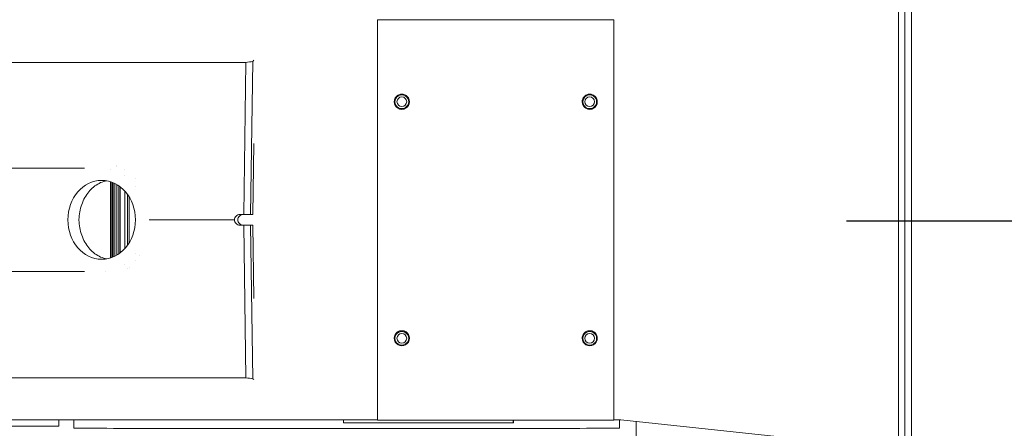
# Model space of a CAD drawing. Header units: inches. Extents: x 1 to 669, y 0 to 417.
# Tile 123 of 256: x 56 to 76, y 364 to 373. Entities that reach past the tile are written whole.
import ezdxf

# ---------------------------------------------------------------- set-up
doc = ezdxf.new("R2010")
doc.units = ezdxf.units.IN
doc.header["$LTSCALE"] = 12
doc.header["$MEASUREMENT"] = 0
doc.layers.get('0').update_dxf_attribs({"linetype": 'CONTINUOUS'})
doc.layers.add('D', color=2, linetype='CONTINUOUS')
doc.layers.add('X', color=1, linetype='CONTINUOUS')
doc.layers.add('Leader', color=41, linetype='CONTINUOUS', lineweight=13)
doc.styles.get("Standard").update_dxf_attribs({"font": 'SIMPLEX.SHX', "width": 0.875})
doc.dimstyles.new('STANDARD$0', dxfattribs={"dimscale": 32, "dimtxt": 0.09375, "dimasz": 0.0625, "dimexe": 0.03125, "dimexo": 0.03125, "dimgap": 0.03125, "dimtad": 1, "dimtih": 1, "dimtoh": 1, "dimdec": 4, "dimzin": 12, "dimdsep": 46, "dimlunit": 5, "dimtxsty": 'Standard', "dimcen": -0.03125, "dimclrd": 256, "dimclre": 256, "dimclrt": 256, "dimadec": 0, "dimazin": 0, "dimtfac": 0.875, "dimtdec": 4, "dimtofl": 0, "dimtmove": 0, "dimatfit": 3, "dimfxl": 0, "dimtolj": 1, "dimtzin": 12, "dimlwd": 13, "dimlwe": 13, "dimarcsym": 0})

# ---------------------------------------------------------------- blocks, each defined once
blk = doc.blocks.new('*D15')
at = {"layer": 'D', "linetype": 'Continuous', "lineweight": 13}
for p, q in [((140.326, 367.083), (140.326, 305.468)), ((43.588, 363.264), (43.588, 305.468)), ((45.588, 306.468), (138.326, 306.468))]:
    blk.add_line(p, q, dxfattribs=at)
at = {"layer": 'D', "linetype": 'Continuous'}
for points in [[(45.588, 306.802), (45.588, 306.135), (43.588, 306.468)], [(138.326, 306.802), (138.326, 306.135), (140.326, 306.468)]]:
    blk.add_solid(points, dxfattribs=at)
at = {"layer": 'D', "linetype": 'Continuous', "lineweight": -3, "insert": (88.161, 308.968), "char_height": 3, "attachment_point": 5}
blk.add_mtext('\\A1;97{}{\\C2;%%p1}', dxfattribs=at)

msp = doc.modelspace()

# ---------------------------------------------------------------- linework, layer by layer
at = {"lineweight": 0}
msp.add_line((68.21772, 361.28844), (68.21772, 364.33101), dxfattribs=at)
at = {"layer": 'Leader', "linetype": 'Continuous', "lineweight": -3}
msp.add_line((103.38866, 368.46055), (72.55474, 368.46055), dxfattribs=at)
at = {"layer": 'X', "lineweight": 0}
for p, q in [((73.62716, 374.10803), (73.62716, 362.85804)), ((73.76166, 362.86344), (73.76166, 374.11344)), ((73.89616, 362.86344), (73.89616, 374.11344)), ((62.88666, 372.61404), (62.88666, 372.61455)), ((62.99126, 372.61455), (62.88666, 372.61455)), ((62.88666, 372.61404), (62.88666, 364.36404)), ((62.99126, 372.61404), (62.99126, 372.61455)), ((67.62581, 372.61401), (63.02251, 372.61401)), ((67.62581, 372.61392), (63.02251, 372.61392)), ((67.76166, 372.61455), (67.65706, 372.61455)), ((67.65706, 372.61455), (67.65706, 372.61404)), ((67.76166, 372.61455), (67.76166, 372.61404)), ((67.76166, 372.61404), (67.76166, 364.36404)), ((60.33633, 371.77744), (60.31207, 371.75385)), ((54.34949, 371.73421), (60.17322, 371.73421)), ((60.12795, 368.59912), (60.17322, 371.73421)), ((60.31207, 371.75385), (60.26649, 368.59912)), ((63.23066, 370.9239), (63.23066, 370.92392)), ((63.54266, 370.9239), (63.54266, 370.92392)), ((67.10566, 370.9239), (67.10566, 370.92392)), ((67.41766, 370.9239), (67.41766, 370.92392)), ((60.31558, 368.59912), (60.33671, 370.06215)), ((55.11157, 369.55224), (56.03833, 369.55224)), ((56.15529, 369.55224), (56.03833, 369.55224)), ((56.15529, 369.55224), (56.84268, 369.55224)), ((57.37759, 369.53337), (57.37759, 369.53337)), ((57.51064, 369.59887), (57.51064, 369.59888)), ((57.6744, 369.52219), (57.6744, 369.52222)), ((57.6744, 369.40325), (57.6744, 369.40326)), ((57.90012, 369.3325), (57.90012, 369.3325)), ((57.37759, 367.70493), (57.37759, 369.27455)), ((57.38717, 367.70801), (57.38717, 369.27147)), ((57.41122, 367.71651), (57.41122, 369.26297)), ((57.43264, 367.72502), (57.43264, 369.25446)), ((57.4662, 367.74024), (57.4662, 369.23925)), ((57.51064, 367.76411), (57.51064, 369.21538)), ((57.54839, 367.78802), (57.54839, 369.19147)), ((57.58018, 367.81102), (57.58018, 369.16847)), ((57.90012, 369.1784), (57.90012, 369.17841)), ((57.6744, 367.89781), (57.6744, 369.08167)), ((57.73273, 367.97013), (57.73273, 369.00936)), ((57.76228, 368.01461), (57.76228, 368.96488)), ((60.12795, 368.59912), (60.04294, 368.59912)), ((60.26649, 368.59912), (60.12795, 368.59912)), ((60.31558, 368.59912), (60.26649, 368.59912)), ((58.17811, 368.48974), (59.93704, 368.48974)), ((60.04294, 368.38037), (60.12795, 368.38037)), ((60.17343, 365.23105), (60.12795, 368.38037)), ((60.12795, 368.38037), (60.26649, 368.38037)), ((60.26649, 368.38037), (60.31558, 368.38037)), ((60.26649, 368.38037), (60.31221, 365.21552)), ((60.33742, 366.86845), (60.31558, 368.38037)), ((57.90012, 367.80107), (57.90012, 367.80108)), ((57.98298, 367.75403), (57.98298, 367.75407)), ((57.6744, 367.57623), (57.6744, 367.57624)), ((57.73273, 367.49548), (57.73273, 367.49556)), ((57.76228, 367.51741), (57.76228, 367.51748)), ((57.90012, 367.64695), (57.90012, 367.64699)), ((56.03833, 367.42724), (55.11157, 367.42724)), ((56.03833, 367.42724), (56.15529, 367.42724)), ((56.84268, 367.42724), (56.15529, 367.42724)), ((57.2833, 367.43257), (57.2833, 367.43256)), ((63.23066, 366.0489), (63.23066, 366.04892)), ((63.54266, 366.0489), (63.54266, 366.04892)), ((67.10566, 366.0489), (67.10566, 366.04892)), ((67.41766, 366.0489), (67.41766, 366.04892)), ((54.35829, 365.23105), (60.17343, 365.23105)), ((60.31221, 365.21552), (60.33779, 365.1958)), ((56.31245, 364.23694), (56.31245, 364.36726)), ((56.316, 364.24148), (56.316, 364.36725)), ((56.62483, 364.367), (56.62483, 364.19465)), ((62.18211, 364.36499), (62.18211, 364.30666)), ((65.6821, 364.30665), (62.18211, 364.30666)), ((62.88666, 364.36497), (62.87626, 364.36497)), ((67.62581, 364.36392), (63.02251, 364.36392)), ((65.6821, 364.36392), (65.6821, 364.30665)), ((65.68859, 364.30889), (65.6821, 364.30665)), ((65.68859, 364.36392), (65.68859, 364.30889)), ((67.89217, 364.36497), (67.76166, 364.36497)), ((67.87483, 364.36497), (67.87483, 364.19465)), ((67.90022, 364.36455), (72.73061, 363.85431)), ((51.00695, 364.23695), (56.31245, 364.23694)), ((56.316, 364.24148), (56.31245, 364.23694))]:
    msp.add_line(p, q, dxfattribs=at)
at = {"layer": 'X', "lineweight": 0, "extrusion": (5.80685e-30, 3.62706e-40, -1)}
msp.add_ellipse((63.02251, 372.61404), major_axis=(-0.13585, 0), ratio=0.00083443, start_param=-1.57079633, end_param=0, dxfattribs=at)
at = {"layer": 'X', "lineweight": 0, "extrusion": (0, 0, -1)}
msp.add_ellipse((63.02251, 372.61404), major_axis=(-0.03125, 0), ratio=0.00083443, start_param=-1.57079633, end_param=0, dxfattribs=at)
at = {"layer": 'X', "lineweight": 0, "extrusion": (-1.28613e-29, 3.50122e-42, -1)}
msp.add_ellipse((67.62581, 372.61404), major_axis=(0.13585, 0), ratio=0.00083443, start_param=0, end_param=1.57079633, dxfattribs=at)
at = {"layer": 'X', "lineweight": 0, "extrusion": (1.00974e-28, -5.50281e-38, -1)}
msp.add_ellipse((67.62581, 372.61404), major_axis=(0.03125, 0), ratio=0.00083443, start_param=0, end_param=1.57079633, dxfattribs=at)
at = {"layer": 'X', "lineweight": 0, "extrusion": (1.71627e-18, 2.50682e-16, -1)}
msp.add_ellipse((67.28046, 322.96865), major_axis=(-9.12114, 48.43209), ratio=0.96915855, start_param=0.04274082, end_param=0.04567647, dxfattribs=at)
at = {"layer": 'X', "lineweight": 0, "extrusion": (9.57069e-25, 2.49853e-16, -1)}
for centre in [(63.38666, 370.9239), (63.38666, 370.92357), (63.38666, 370.92339), (67.26166, 370.9239), (67.26166, 370.92357), (67.26166, 370.92339), (63.38666, 366.04885), (63.38666, 366.04853), (63.38666, 366.04834), (67.26166, 366.04885), (67.26166, 366.04853), (67.26166, 366.04834)]:
    msp.add_ellipse(centre, major_axis=(-0.156, 0), ratio=0.99999965, start_param=-0.00014847, end_param=1.57079633, dxfattribs=at)
at = {"layer": 'X', "lineweight": 0, "extrusion": (9.57161e-25, 2.49853e-16, -1)}
for centre in [(63.38666, 370.92385), (63.38666, 370.92362), (63.38666, 370.92344), (63.38666, 370.9233), (63.38666, 370.92325), (67.26166, 370.92385), (67.26166, 370.92362), (67.26166, 370.92344), (67.26166, 370.9233), (67.26166, 370.92325), (63.38666, 366.04881), (63.38666, 366.04876), (63.38666, 366.04848), (63.38666, 366.04844), (63.38666, 366.0483), (63.38666, 366.04825), (67.26166, 366.04881), (67.26166, 366.04876), (67.26166, 366.04848), (67.26166, 366.04844), (67.26166, 366.0483), (67.26166, 366.04825)]:
    msp.add_ellipse(centre, major_axis=(-0.156, 0), ratio=0.99999965, start_param=-0.00014847, end_param=1.57079633, dxfattribs=at)
at = {"layer": 'X', "lineweight": 0, "extrusion": (9.57149e-25, 2.49853e-16, -1)}
for centre in [(63.38666, 370.92381), (63.38666, 370.92376), (63.38666, 370.92367), (63.38666, 370.92353), (63.38666, 370.92348), (63.38666, 370.92334), (67.26166, 370.92381), (67.26166, 370.92376), (67.26166, 370.92367), (67.26166, 370.92353), (67.26166, 370.92348), (67.26166, 370.92334), (63.38666, 366.0489), (63.38666, 366.04872), (63.38666, 366.04862), (63.38666, 366.04858), (63.38666, 366.04839), (63.38666, 366.04821), (67.26166, 366.0489), (67.26166, 366.04872), (67.26166, 366.04862), (67.26166, 366.04858), (67.26166, 366.04839), (67.26166, 366.04821)]:
    msp.add_ellipse(centre, major_axis=(-0.156, 0), ratio=0.99999965, start_param=-0.00014847, end_param=1.57079633, dxfattribs=at)
at = {"layer": 'X', "lineweight": 0, "extrusion": (9.57058e-25, 2.49853e-16, -1)}
for centre in [(63.38666, 370.92371), (63.38666, 370.9232), (67.26166, 370.92371), (67.26166, 370.9232), (63.38666, 366.04867), (67.26166, 366.04867)]:
    msp.add_ellipse(centre, major_axis=(-0.156, 0), ratio=0.99999965, start_param=-0.00014847, end_param=1.57079633, dxfattribs=at)
at = {"layer": 'X', "lineweight": 0, "extrusion": (-5.20158e-32, 2.49853e-16, -1)}
for centre in [(63.38666, 370.92392), (67.26166, 370.92392)]:
    msp.add_ellipse(centre, major_axis=(-0.156, 0), ratio=0.99999965, start_param=0, end_param=1.57079633, dxfattribs=at)
at = {"layer": 'X', "lineweight": 0, "extrusion": (-5.44296e-32, 2.49853e-16, -1)}
for centre, major_axis in [((63.38666, 370.92316), (-0.156, 0)), ((63.38666, 370.92316), (0.156, 0)), ((67.26166, 370.92316), (-0.156, 0)), ((67.26166, 370.92316), (0.156, 0)), ((63.38666, 366.04816), (-0.156, 0)), ((63.38666, 366.04816), (0.156, 0)), ((67.26166, 366.04816), (-0.156, 0)), ((67.26166, 366.04816), (0.156, 0))]:
    msp.add_ellipse(centre, major_axis=major_axis, ratio=0.99999965, start_param=-1.57079633, end_param=1.57079633, dxfattribs=at)
at = {"layer": 'X', "lineweight": 0, "extrusion": (-5.81024e-32, 2.49889e-16, -1)}
for centre, major_axis in [((63.38666, 370.92311), (-0.14128, 0)), ((63.38666, 370.92311), (0.14128, 0)), ((67.26166, 370.92311), (-0.14128, 0)), ((67.26166, 370.92311), (0.14128, 0)), ((63.38666, 366.04811), (-0.14128, 0)), ((63.38666, 366.04811), (0.14128, 0)), ((67.26166, 366.04811), (-0.14128, 0)), ((67.26166, 366.04811), (0.14128, 0))]:
    msp.add_ellipse(centre, major_axis=major_axis, ratio=0.99999965, start_param=-1.57079633, end_param=1.57079633, dxfattribs=at)
at = {"layer": 'X', "lineweight": 0, "extrusion": (-5.24021e-32, 2.49919e-16, -1)}
for centre in [(63.38666, 370.92309), (67.26166, 370.92309), (63.38666, 366.04809), (67.26166, 366.04809)]:
    msp.add_ellipse(centre, major_axis=(-0.1, 0), ratio=0.99999965, start_param=-4.712388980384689, end_param=1.570796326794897, dxfattribs=at)
at = {"layer": 'X', "lineweight": 0, "extrusion": (-2.50829e-31, 2.49853e-16, -1)}
for centre in [(63.38666, 370.92392), (67.26166, 370.92392), (63.38666, 366.04892), (67.26166, 366.04892)]:
    msp.add_ellipse(centre, major_axis=(0.156, 0), ratio=0.99999965, start_param=-1.57079633, end_param=0, dxfattribs=at)
at = {"layer": 'X', "lineweight": 0, "extrusion": (8.55704e-30, 2.49853e-16, -1)}
for centre in [(63.38666, 370.9239), (63.38666, 370.9232), (67.26166, 370.9239), (67.26166, 370.9232), (63.38666, 366.04885), (63.38666, 366.04853), (63.38666, 366.04834), (67.26166, 366.04885), (67.26166, 366.04853), (67.26166, 366.04834)]:
    msp.add_ellipse(centre, major_axis=(0.156, 0), ratio=0.99999965, start_param=-1.57079633, end_param=0.00014847, dxfattribs=at)
at = {"layer": 'X', "lineweight": 0, "extrusion": (-2.89961e-31, 2.49853e-16, -1)}
for centre in [(63.38666, 370.92385), (63.38666, 370.92367), (63.38666, 370.92325), (67.26166, 370.92385), (67.26166, 370.92367), (67.26166, 370.92325), (63.38666, 366.0489), (63.38666, 366.04872), (63.38666, 366.04844), (63.38666, 366.04825), (67.26166, 366.0489), (67.26166, 366.04872), (67.26166, 366.04844), (67.26166, 366.04825)]:
    msp.add_ellipse(centre, major_axis=(0.156, 0), ratio=0.99999965, start_param=-1.57079633, end_param=0.00014847, dxfattribs=at)
at = {"layer": 'X', "lineweight": 0, "extrusion": (-9.13695e-30, 2.49853e-16, -1)}
for centre in [(63.38666, 370.92381), (63.38666, 370.92362), (63.38666, 370.92353), (63.38666, 370.92344), (63.38666, 370.9233), (67.26166, 370.92381), (67.26166, 370.92362), (67.26166, 370.92353), (67.26166, 370.92344), (67.26166, 370.9233), (63.38666, 366.04881), (63.38666, 366.04876), (63.38666, 366.04867), (63.38666, 366.04858), (63.38666, 366.04848), (63.38666, 366.04839), (63.38666, 366.0483), (63.38666, 366.04821), (67.26166, 366.04881), (67.26166, 366.04876), (67.26166, 366.04867), (67.26166, 366.04858), (67.26166, 366.04848), (67.26166, 366.04839), (67.26166, 366.0483), (67.26166, 366.04821)]:
    msp.add_ellipse(centre, major_axis=(0.156, 0), ratio=0.99999965, start_param=-1.57079633, end_param=0.00014847, dxfattribs=at)
at = {"layer": 'X', "lineweight": 0, "extrusion": (-9.13696e-30, 2.49853e-16, -1)}
for centre in [(63.38666, 370.92376), (63.38666, 370.92348), (63.38666, 370.92334), (67.26166, 370.92376), (67.26166, 370.92348), (67.26166, 370.92334), (63.38666, 366.04862), (67.26166, 366.04862)]:
    msp.add_ellipse(centre, major_axis=(0.156, 0), ratio=0.99999965, start_param=-1.57079633, end_param=0.00014847, dxfattribs=at)
at = {"layer": 'X', "lineweight": 0, "extrusion": (-2.89951e-31, 2.49853e-16, -1)}
for centre in [(63.38666, 370.92371), (67.26166, 370.92371)]:
    msp.add_ellipse(centre, major_axis=(0.156, 0), ratio=0.99999965, start_param=-1.57079633, end_param=0.00014847, dxfattribs=at)
at = {"layer": 'X', "lineweight": 0, "extrusion": (-2.89956e-31, 2.49853e-16, -1)}
for centre in [(63.38666, 370.92357), (63.38666, 370.92339), (67.26166, 370.92357), (67.26166, 370.92339)]:
    msp.add_ellipse(centre, major_axis=(0.156, 0), ratio=0.99999965, start_param=-1.57079633, end_param=0.00014847, dxfattribs=at)
at = {"layer": 'X', "lineweight": 0}
for centre, major_axis, ratio, start_param, end_param in [((62.25221, 369.60243), (-4.74842, -0.00125), 0.00000001, 0.00000184, 0.0000257), ((57.19733, 368.48974), (0, -0.8125), 0.8571673, -4.712388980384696, 1.570796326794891), ((62.2523, 367.49298), (-4.52565, -0.00172), 0.00000001, 0.00000593, 0.00005817), ((58.00388, 367.49163), (0.32947, 0), 0.0008345, -2.5690469, -2.56844643), ((62.24983, 364.19465), (-5.625, 0), 0.00083443, 0, 3.14159265)]:
    msp.add_ellipse(centre, major_axis=major_axis, ratio=ratio, start_param=start_param, end_param=end_param, dxfattribs=at)
at = {"layer": 'X', "lineweight": 0, "extrusion": (-5.44256e-32, 2.49853e-16, -1)}
for centre in [(63.38666, 366.04892), (67.26166, 366.04892)]:
    msp.add_ellipse(centre, major_axis=(-0.156, 0), ratio=0.99999965, start_param=0, end_param=1.57079633, dxfattribs=at)
at = {"layer": 'X', "lineweight": 0, "extrusion": (-2.18142e-18, 2.50974e-16, -1)}
msp.add_ellipse((67.3623, 426.32329), major_axis=(-11.38893, -60.45989), ratio=0.96915645, start_param=-0.07358825, end_param=-0.07124652, dxfattribs=at)
at = {"layer": 'X', "lineweight": 0, "extrusion": (3.4192e-31, -7.06182e-43, -1)}
msp.add_ellipse((62.87626, 364.37267), major_axis=(-9.2286, 0), ratio=0.00083443, start_param=-1.57079633, end_param=-0.25485322, dxfattribs=at)
at = {"layer": 'X', "lineweight": 0, "extrusion": (-5.80685e-30, -3.62706e-40, -1)}
msp.add_ellipse((63.02251, 364.36404), major_axis=(-0.13585, 0), ratio=0.00083443, start_param=-1.57079633, end_param=0, dxfattribs=at)
at = {"layer": 'X', "lineweight": 0, "extrusion": (6.73686e-30, -1.30543e-42, -1)}
msp.add_ellipse((67.62581, 364.36404), major_axis=(0.13585, 0), ratio=0.00083443, start_param=0, end_param=1.57079633, dxfattribs=at)
at = {"layer": 'X', "lineweight": 0}
for points, knots in [([(56.72915, 368.48974), (56.72921, 368.49212), (56.72929, 368.49449), (56.7311, 368.5476), (56.73661, 368.60006), (56.75587, 368.70436), (56.76962, 368.75621), (56.80479, 368.85557), (56.82624, 368.90316), (56.87522, 368.99111), (56.90275, 369.03146), (56.96131, 369.10303), (56.99437, 369.13666), (57.06626, 369.19584), (57.10508, 369.2214), (57.1861, 369.26233), (57.22836, 369.27775), (57.28019, 369.28996), (57.28948, 369.29189), (57.29876, 369.29358)], [6.2436293, 6.2436293, 6.2436293, 6.2436293, 6.26170501, 6.26170501, 6.64888107, 6.64888107, 7.03605712, 7.03605712, 7.42323318, 7.42323318, 7.81040924, 7.81040924, 8.2000388, 8.2000388, 8.58966836, 8.58966836, 8.97929792, 8.97929792, 9.06417945, 9.06417945, 9.06417945, 9.06417945]), ([(59.93704, 368.48974), (59.93705, 368.48981), (59.93705, 368.48987), (59.93705, 368.48993), (59.93727, 368.50365), (59.94011, 368.51829), (59.95117, 368.54522), (59.95938, 368.5575), (59.9782, 368.57689), (59.99006, 368.58529), (60.01589, 368.59639), (60.02987, 368.59912), (60.04294, 368.59912)], [-0.000478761, -0.000478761, -0.000478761, -0.000478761, 0, 0, 0, 0.104700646, 0.104700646, 0.209401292, 0.209401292, 0.314001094, 0.314001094, 0.418285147, 0.418285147, 0.418285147, 0.418285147]), ([(60.11196, 368.59912), (60.09889, 368.59912), (60.08492, 368.59639), (60.05909, 368.58529), (60.04724, 368.5769), (60.02842, 368.55751), (60.02021, 368.54522), (60.00916, 368.51829), (60.00631, 368.50366), (60.00609, 368.48994), (60.00609, 368.48987), (60.00609, 368.48981), (60.00609, 368.48974)], [1.257473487, 1.257473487, 1.257473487, 1.257473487, 1.361749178, 1.361749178, 1.466348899, 1.466348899, 1.571046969, 1.571046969, 1.675745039, 1.675745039, 1.675745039, 1.676236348, 1.676236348, 1.676236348, 1.676236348]), ([(57.29876, 367.68591), (57.28948, 367.68759), (57.28019, 367.68952), (57.22836, 367.70174), (57.1861, 367.71715), (57.10508, 367.75809), (57.06626, 367.78364), (56.99437, 367.84283), (56.96131, 367.87646), (56.90275, 367.94803), (56.87522, 367.98838), (56.82624, 368.07632), (56.80479, 368.12392), (56.76962, 368.22328), (56.75587, 368.27512), (56.73661, 368.37942), (56.7311, 368.43188), (56.72937, 368.48263), (56.72929, 368.48499), (56.72921, 368.48737), (56.72915, 368.48974)], [9.67204068, 9.67204068, 9.67204068, 9.67204068, 9.7569222, 9.7569222, 10.14655176, 10.14655176, 10.53618132, 10.53618132, 10.92581089, 10.92581089, 11.31298694, 11.31298694, 11.700163, 11.700163, 12.08733906, 12.08733906, 12.47451511, 12.47451511, 12.47451511, 12.49259082, 12.49259082, 12.49259082, 12.49259082]), ([(60.04294, 368.38037), (60.02987, 368.38037), (60.01589, 368.38309), (59.99006, 368.3942), (59.9782, 368.40259), (59.95938, 368.42198), (59.95117, 368.43427), (59.94011, 368.4612), (59.93727, 368.47583), (59.93705, 368.48962), (59.93705, 368.48968), (59.93704, 368.48974)], [-1.256583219, -1.256583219, -1.256583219, -1.256583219, -1.152299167, -1.152299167, -1.047699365, -1.047699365, -0.942998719, -0.942998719, -0.838298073, -0.838298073, -0.837819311, -0.837819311, -0.837819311, -0.837819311]), ([(60.00609, 368.48974), (60.00609, 368.48968), (60.00609, 368.48961), (60.00631, 368.47583), (60.00916, 368.46119), (60.02021, 368.43427), (60.02842, 368.42198), (60.04724, 368.40259), (60.05909, 368.39419), (60.08492, 368.38309), (60.09889, 368.38037), (60.11196, 368.38037)], [0.837823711, 0.837823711, 0.837823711, 0.837823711, 0.83831502, 0.83831502, 0.94301309, 0.94301309, 1.04771116, 1.04771116, 1.152310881, 1.152310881, 1.256586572, 1.256586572, 1.256586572, 1.256586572]), ([(67.90022, 364.36455), (67.89891, 364.36462), (67.89758, 364.36469), (67.89488, 364.36483), (67.89353, 364.3649), (67.89217, 364.36497)], [-0.0207317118, -0.0207317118, -0.0207317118, -0.0207317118, -0.0103658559, -0.0103658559, 0, 0, 0, 0])]:
    msp.add_open_spline(points, degree=3, knots=knots, dxfattribs=at)

# ---------------------------------------------------------------- dimensions: what is measured, and where the dimension line sits
at = {"layer": 'D', "linetype": 'Continuous', "lineweight": -3}
dim = msp.add_linear_dim(base=(140.32616, 306.46836), p1=(43.58782, 364.26426), p2=(140.32616, 368.08344), text='<>{}{\\C2;%%p1}', dimstyle='STANDARD$0', override={"dimdec": 0, "dimtp": 1, "dimtm": 1, "dimarcsym": 1}, dxfattribs=at)
dim.commit()
dim.dimension.update_dxf_attribs({"geometry": '*D15', "text_midpoint": (88.16139, 306.46836), "dimtype": 160})

doc.saveas('drawing.dxf')
